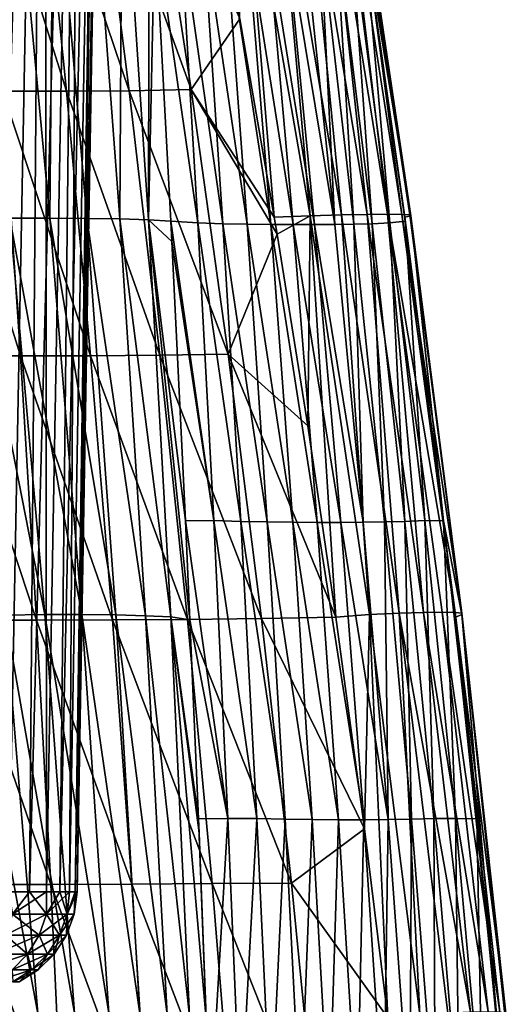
# Model space of a CAD drawing. Header units: metres. Extents: x -109 to 109, y -63 to 140.
# Tile 42 of 256: x -65 to -56, y -22 to -2. Entities that reach past the tile are written whole.
import ezdxf

# ---------------------------------------------------------------- set-up
doc = ezdxf.new("R2010")
doc.units = ezdxf.units.M
doc.layers.add('solid_502308_SW0001', color=7, linetype='CONTINUOUS')

msp = doc.modelspace()

# ---------------------------------------------------------------- linework, layer by layer
at = {"layer": 'solid_502308_SW0001'}
for points in [[(-65.981743, -19.434383, 6.445595), (-65.761688, 18.406652, 7.321256), (-64.790451, 18.406652, 5.639021)], [(-65.508453, -19.434383, 5.600472), (-65.981743, -19.434383, 6.445595), (-64.790451, 18.406652, 5.639021)], [(-65.508453, -19.434383, -5.600472), (-64.790451, 18.406652, -5.639021), (-65.761688, 18.406652, -7.321256)], [(-65.102928, -19.434383, 4.720821), (-65.508453, -19.434383, 5.600472), (-64.790451, 18.406652, 5.639021)], [(-65.508453, -19.434383, -5.600472), (-65.102928, -19.434383, -4.720821), (-64.790451, 18.406652, -5.639021)], [(-65.102928, -19.434383, 4.720821), (-64.790451, 18.406652, 5.639021), (-64.080788, 18.406652, 3.830821)], [(-64.76767, -19.434383, 3.812065), (-65.102928, -19.434383, 4.720821), (-64.080788, 18.406652, 3.830821)], [(-65.102928, -19.434383, -4.720821), (-64.76767, -19.434383, -3.812065), (-64.790451, 18.406652, -5.639021)], [(-64.76767, -19.434383, -3.812065), (-64.080788, 18.406652, -3.830821), (-64.790451, 18.406652, -5.639021)], [(-64.504745, -19.434383, 2.879806), (-64.76767, -19.434383, 3.812065), (-64.080788, 18.406652, 3.830821)], [(-64.76767, -19.434383, -3.812065), (-64.504745, -19.434383, -2.879806), (-64.080788, 18.406652, -3.830821)], [(-64.504745, -19.434383, 2.879806), (-64.080788, 18.406652, 3.830821), (-63.648544, 18.406652, 1.937045)], [(-64.315781, -19.434383, 1.929791), (-64.504745, -19.434383, 2.879806), (-63.648544, 18.406652, 1.937045)], [(-64.504745, -19.434383, -2.879806), (-64.315781, -19.434383, -1.929791), (-64.080788, 18.406652, -3.830821)], [(-64.201927, -19.434383, 0.967879), (-64.315781, -19.434383, 1.929791), (-63.648544, 18.406652, 1.937045)], [(-64.315781, -19.434383, -1.929791), (-63.648544, 18.406652, -1.937045), (-64.080788, 18.406652, -3.830821)], [(-64.315781, -19.434383, -1.929791), (-64.201927, -19.434383, -0.967879), (-63.648544, 18.406652, -1.937045)], [(-64.201927, -19.434383, 0.967879), (-63.648544, 18.406652, 1.937045), (-63.50338, 18.406652)], [(-64.163902, -19.434383), (-64.201927, -19.434383, 0.967879), (-63.50338, 18.406652)], [(-64.201927, -19.434383, -0.967879), (-64.163902, -19.434383), (-63.648544, 18.406652, -1.937045)], [(-63.648544, 18.406652, -1.937045), (-64.163902, -19.434383), (-63.50338, 18.406652)], [(-65.490433, -6.163123, 15.981359), (-64.698616, -6.163855, 15.405715), (-65.428879, 1.625841, 14.324841)], [(-64.698616, -6.163855, 15.405715), (-64.631714, 1.622893, 13.619421), (-65.428879, 1.625841, 14.324841)], [(-64.894241, 1.551333, -12.386924), (-63.797405, 1.556005, -11.503167), (-63.138672, -3.654924, -11.692404)], [(-64.698616, -6.163855, 15.405715), (-63.971012, -6.16995, 14.754661), (-64.631714, 1.622893, 13.619421)], [(-63.971012, -6.16995, 14.754661), (-63.90992, 1.616746, 12.843431), (-64.631714, 1.622893, 13.619421)], [(-63.971012, -6.16995, 14.754661), (-63.319679, -6.181473, 14.036534), (-63.90992, 1.616746, 12.843431)], [(-63.319679, -6.181473, 14.036534), (-63.276329, 1.607376, 12.006807), (-63.90992, 1.616746, 12.843431)], [(-63.797405, 1.556005, -11.503167), (-62.717201, 1.573772, -10.599846), (-61.918198, -3.633511, -10.694174)], [(-63.138672, -3.654924, -11.692404), (-63.797405, 1.556005, -11.503167), (-61.918198, -3.633511, -10.694174)], [(-63.319679, -6.181473, 14.036534), (-62.760757, -6.198502, 13.263322), (-63.276329, 1.607376, 12.006807)], [(-62.760757, -6.198502, 13.263322), (-62.747215, 1.571708, 11.128113), (-63.276329, 1.607376, 12.006807)], [(-62.760757, -6.198502, 13.263322), (-62.633621, -0.388448, 11.478641), (-62.747215, 1.571708, 11.128113)], [(-61.918198, -3.633511, -10.694174), (-62.717201, 1.573772, -10.599846), (-60.959682, -2.236273, -9.641719)], [(-60.284233, -6.143242, -9.640894), (-60.959682, -2.236273, -9.641719), (-60.931232, 1.701873, -8.762518)], [(-59.577431, -6.118772, -8.876103), (-60.931232, 1.701873, -8.762518), (-60.275425, 1.711465, -7.775171)], [(-59.577431, -6.118772, -8.876103), (-60.284233, -6.143242, -9.640894), (-60.931232, 1.701873, -8.762518)], [(-58.961819, -6.102249, -7.990107), (-60.275425, 1.711465, -7.775171), (-59.729244, 1.717377, -6.710147)], [(-58.961819, -6.102249, -7.990107), (-59.577431, -6.118772, -8.876103), (-60.275425, 1.711465, -7.775171)], [(-58.451359, -6.092086, -7.02088), (-59.729244, 1.717377, -6.710147), (-59.298504, 1.719503, -5.588007)], [(-58.451359, -6.092086, -7.02088), (-58.961819, -6.102249, -7.990107), (-59.729244, 1.717377, -6.710147)], [(-58.052799, -6.08843, -5.992866), (-59.298504, 1.719503, -5.588007), (-58.988277, 1.717742, -4.426933)], [(-58.052799, -6.08843, -5.992866), (-58.451359, -6.092086, -7.02088), (-59.298504, 1.719503, -5.588007)], [(-57.771667, -6.091431, -4.926914), (-58.988277, 1.717742, -4.426933), (-58.80497, 1.712008, -3.244551)], [(-57.771667, -6.091431, -4.926914), (-58.052799, -6.08843, -5.992866), (-58.988277, 1.717742, -4.426933)], [(-57.593266, -6.117961, -2.764813), (-58.755795, 1.702228, -2.060844), (-58.846355, 1.666154, -0.908261)], [(-57.593266, -6.117961, -2.764813), (-58.846355, 1.666154, -0.908261), (-58.534119, -0.387166, -1.13555)], [(-57.615574, -6.101229, -3.843026), (-58.80497, 1.712008, -3.244551), (-58.755795, 1.702228, -2.060844)], [(-57.615574, -6.101229, -3.843026), (-57.771667, -6.091431, -4.926914), (-58.80497, 1.712008, -3.244551)], [(-57.593266, -6.117961, -2.764813), (-57.615574, -6.101229, -3.843026), (-58.755795, 1.702228, -2.060844)], [(-66.01136, 1.550442, -13.245008), (-64.894241, 1.551333, -12.386924), (-64.374649, -3.660847, -12.672199)], [(-66.01136, 1.550442, -13.245008), (-64.374649, -3.660847, -12.672199), (-65.629639, -3.662124, -13.627681)], [(-64.374649, -3.660847, -12.672199), (-64.894241, 1.551333, -12.386924), (-63.138672, -3.654924, -11.692404)], [(-58.780907, -0.390619, 0.049309), (-58.009384, -6.255313, -0.413891), (-58.534119, -0.387166, -1.13555)], [(-57.71542, -6.145855, -1.731565), (-57.593266, -6.117961, -2.764813), (-58.534119, -0.387166, -1.13555)], [(-57.704826, -6.224454, -1.739269), (-57.71542, -6.145855, -1.731565), (-58.534119, -0.387166, -1.13555)], [(-58.009384, -6.255313, -0.413891), (-57.704826, -6.224454, -1.739269), (-58.534119, -0.387166, -1.13555)], [(-62.760757, -6.198502, 13.263322), (-62.317364, -6.224748, 12.454491), (-62.633621, -0.388448, 11.478641)], [(-61.784241, -6.255535, 11.202655), (-62.633621, -0.388448, 11.478641), (-62.317364, -6.224748, 12.454491)], [(-62.136272, -0.391246, 10.374187), (-62.633621, -0.388448, 11.478641), (-61.784241, -6.255535, 11.202655)], [(-62.136272, -0.391246, 10.374187), (-61.784241, -6.255535, 11.202655), (-61.292076, -6.275362, 9.937222)], [(-61.686459, -0.409422, 9.253906), (-62.136272, -0.391246, 10.374187), (-61.292076, -6.275362, 9.937222)], [(-61.686459, -0.409422, 9.253906), (-61.292076, -6.275362, 9.937222), (-60.814358, -6.283897, 8.666722)], [(-61.25182, -0.416552, 8.127833), (-61.686459, -0.409422, 9.253906), (-60.814358, -6.283897, 8.666722)], [(-61.25182, -0.416552, 8.127833), (-60.814358, -6.283897, 8.666722), (-60.352654, -6.289365, 7.38973)], [(-60.834026, -0.420505, 6.995048), (-61.25182, -0.416552, 8.127833), (-60.352654, -6.289365, 7.38973)], [(-60.834026, -0.420505, 6.995048), (-60.352654, -6.289365, 7.38973), (-59.910404, -6.292791, 6.104514)], [(-60.436951, -0.422868, 5.853769), (-60.834026, -0.420505, 6.995048), (-59.910404, -6.292791, 6.104514)], [(-60.063347, -0.422779, 4.704113), (-60.436951, -0.422868, 5.853769), (-59.490173, -6.292744, 4.811323)], [(-60.436951, -0.422868, 5.853769), (-59.910404, -6.292791, 6.104514), (-59.490173, -6.292744, 4.811323)], [(-59.713676, -0.420243, 3.547497), (-60.063347, -0.422779, 4.704113), (-59.092457, -6.28923, 3.511671)], [(-60.063347, -0.422779, 4.704113), (-59.490173, -6.292744, 4.811323), (-59.092457, -6.28923, 3.511671)], [(-59.38578, -0.416134, 2.385639), (-59.713676, -0.420243, 3.547497), (-59.092457, -6.28923, 3.511671)], [(-59.0755, -0.408878, 1.219436), (-59.38578, -0.416134, 2.385639), (-58.71534, -6.283693, 2.20725)], [(-59.38578, -0.416134, 2.385639), (-59.092457, -6.28923, 3.511671), (-58.71534, -6.283693, 2.20725)], [(-58.780907, -0.390619, 0.049309), (-59.0755, -0.408878, 1.219436), (-58.355022, -6.275124, 0.898733)], [(-59.0755, -0.408878, 1.219436), (-58.71534, -6.283693, 2.20725), (-58.355022, -6.275124, 0.898733)], [(-58.780907, -0.390619, 0.049309), (-58.355022, -6.275124, 0.898733), (-58.009384, -6.255313, -0.413891)], [(-61.918198, -3.633511, -10.694174), (-60.959682, -2.236273, -9.641719), (-60.284233, -6.143242, -9.640894)], [(-65.281067, -8.875589, -13.977018), (-66.68306, -8.875572, -14.995491), (-66.906761, -3.662112, -14.555421)], [(-65.629639, -3.662124, -13.627681), (-65.281067, -8.875589, -13.977018), (-66.906761, -3.662112, -14.555421)], [(-65.629639, -3.662124, -13.627681), (-64.374649, -3.660847, -12.672199), (-63.900002, -8.873566, -12.932499)], [(-65.629639, -3.662124, -13.627681), (-63.900002, -8.873566, -12.932499), (-65.281067, -8.875589, -13.977018)], [(-64.374649, -3.660847, -12.672199), (-63.138672, -3.654924, -11.692404), (-62.537285, -8.866199, -11.864403)], [(-63.900002, -8.873566, -12.932499), (-64.374649, -3.660847, -12.672199), (-62.537285, -8.866199, -11.864403)], [(-63.138672, -3.654924, -11.692404), (-61.918198, -3.633511, -10.694174), (-61.190136, -8.844623, -10.777638)], [(-62.537285, -8.866199, -11.864403), (-63.138672, -3.654924, -11.692404), (-61.190136, -8.844623, -10.777638)], [(-61.918198, -3.633511, -10.694174), (-60.284233, -6.143242, -9.640894), (-60.227676, -6.483575, -9.640851)], [(-61.190136, -8.844623, -10.777638), (-61.918198, -3.633511, -10.694174), (-60.227676, -6.483575, -9.640851)], [(-64.798447, -13.974303, 16.868988), (-65.490433, -6.163123, 15.981359), (-66.334709, -6.167663, 16.472923)], [(-65.577309, -13.982121, 17.316469), (-64.798447, -13.974303, 16.868988), (-66.334709, -6.167663, 16.472923)], [(-64.069893, -13.97393, 16.339279), (-64.698616, -6.163855, 15.405715), (-65.490433, -6.163123, 15.981359)], [(-64.798447, -13.974303, 16.868988), (-64.069893, -13.97393, 16.339279), (-65.490433, -6.163123, 15.981359)], [(-63.404236, -13.981125, 15.736583), (-63.971012, -6.16995, 14.754661), (-64.698616, -6.163855, 15.405715)], [(-64.069893, -13.97393, 16.339279), (-63.404236, -13.981125, 15.736583), (-64.698616, -6.163855, 15.405715)], [(-62.814686, -13.995988, 15.069431), (-63.319679, -6.181473, 14.036534), (-63.971012, -6.16995, 14.754661)], [(-63.404236, -13.981125, 15.736583), (-62.814686, -13.995988, 15.069431), (-63.971012, -6.16995, 14.754661)], [(-62.319057, -14.018651, 14.350653), (-62.760757, -6.198502, 13.263322), (-63.319679, -6.181473, 14.036534)], [(-62.814686, -13.995988, 15.069431), (-62.319057, -14.018651, 14.350653), (-63.319679, -6.181473, 14.036534)], [(-62.296856, -6.624979, 12.517653), (-62.317364, -6.224748, 12.454491), (-62.760757, -6.198502, 13.263322)], [(-62.029888, -12.1245, 13.33631), (-62.296856, -6.624979, 12.517653), (-62.760757, -6.198502, 13.263322)], [(-61.941811, -14.073985, 13.604383), (-62.029888, -12.1245, 13.33631), (-62.760757, -6.198502, 13.263322)], [(-62.319057, -14.018651, 14.350653), (-61.941811, -14.073985, 13.604383), (-62.760757, -6.198502, 13.263322)], [(-60.227676, -6.483575, -9.640851), (-60.284233, -6.143242, -9.640894), (-59.577431, -6.118772, -8.876103)], [(-59.625019, -10.258384, -9.640881), (-60.227676, -6.483575, -9.640851), (-59.577431, -6.118772, -8.876103)], [(-59.069206, -14.022278, -9.642122), (-59.625019, -10.258384, -9.640881), (-59.577431, -6.118772, -8.876103)], [(-58.405193, -13.97039, -8.970014), (-59.577431, -6.118772, -8.876103), (-58.961819, -6.102249, -7.990107)], [(-58.405193, -13.97039, -8.970014), (-59.069206, -14.022278, -9.642122), (-59.577431, -6.118772, -8.876103)], [(-57.824829, -13.94687, -8.171092), (-58.961819, -6.102249, -7.990107), (-58.451359, -6.092086, -7.02088)], [(-57.824829, -13.94687, -8.171092), (-58.405193, -13.97039, -8.970014), (-58.961819, -6.102249, -7.990107)], [(-57.346306, -13.932416, -7.286549), (-58.451359, -6.092086, -7.02088), (-58.052799, -6.08843, -5.992866)], [(-57.346306, -13.932416, -7.286549), (-57.824829, -13.94687, -8.171092), (-58.451359, -6.092086, -7.02088)], [(-56.72139, -13.931468, -5.361897), (-58.052799, -6.08843, -5.992866), (-57.771667, -6.091431, -4.926914)], [(-56.976627, -13.927216, -6.34271), (-57.346306, -13.932416, -7.286549), (-58.052799, -6.08843, -5.992866)], [(-56.72139, -13.931468, -5.361897), (-56.976627, -13.927216, -6.34271), (-58.052799, -6.08843, -5.992866)], [(-56.589027, -13.945372, -4.365286), (-57.771667, -6.091431, -4.926914), (-57.615574, -6.101229, -3.843026)], [(-56.589027, -13.945372, -4.365286), (-56.72139, -13.931468, -5.361897), (-57.771667, -6.091431, -4.926914)], [(-56.954193, -12.124401, -2.283715), (-57.593266, -6.117961, -2.764813), (-57.71542, -6.145855, -1.731565)], [(-56.954193, -12.124401, -2.283715), (-57.71542, -6.145855, -1.731565), (-57.704826, -6.224454, -1.739269)], [(-56.589184, -13.96912, -3.378106), (-57.615574, -6.101229, -3.843026), (-57.593266, -6.117961, -2.764813)], [(-56.589184, -13.96912, -3.378106), (-56.589027, -13.945372, -4.365286), (-57.615574, -6.101229, -3.843026)], [(-56.954193, -12.124401, -2.283715), (-56.589184, -13.96912, -3.378106), (-57.593266, -6.117961, -2.764813)], [(-61.471226, -12.122513, 11.944092), (-62.317364, -6.224748, 12.454491), (-62.296856, -6.624979, 12.517653)], [(-61.784241, -6.255535, 11.202655), (-62.317364, -6.224748, 12.454491), (-61.471226, -12.122513, 11.944092)], [(-61.784241, -6.255535, 11.202655), (-61.471226, -12.122513, 11.944092), (-60.938747, -12.137315, 10.54953)], [(-61.292076, -6.275362, 9.937222), (-61.784241, -6.255535, 11.202655), (-60.938747, -12.137315, 10.54953)], [(-61.292076, -6.275362, 9.937222), (-60.938747, -12.137315, 10.54953), (-60.421085, -12.146391, 9.150194)], [(-60.814358, -6.283897, 8.666722), (-61.292076, -6.275362, 9.937222), (-60.421085, -12.146391, 9.150194)], [(-60.814358, -6.283897, 8.666722), (-60.421085, -12.146391, 9.150194), (-59.919617, -12.153981, 7.744094)], [(-60.352654, -6.289365, 7.38973), (-60.814358, -6.283897, 8.666722), (-59.919617, -12.153981, 7.744094)], [(-60.352654, -6.289365, 7.38973), (-59.919617, -12.153981, 7.744094), (-59.43684, -12.158903, 6.329818)], [(-59.910404, -6.292791, 6.104514), (-60.352654, -6.289365, 7.38973), (-59.43684, -12.158903, 6.329818)], [(-59.490173, -6.292744, 4.811323), (-59.910404, -6.292791, 6.104514), (-58.9748, -12.158898, 4.907922)], [(-59.910404, -6.292791, 6.104514), (-59.43684, -12.158903, 6.329818), (-58.9748, -12.158898, 4.907922)], [(-59.092457, -6.28923, 3.511671), (-59.490173, -6.292744, 4.811323), (-58.534039, -12.153973, 3.480044)], [(-59.490173, -6.292744, 4.811323), (-58.9748, -12.158898, 4.907922), (-58.534039, -12.153973, 3.480044)], [(-58.71534, -6.283693, 2.20725), (-59.092457, -6.28923, 3.511671), (-58.534039, -12.153973, 3.480044)], [(-58.355022, -6.275124, 0.898733), (-58.71534, -6.283693, 2.20725), (-58.113224, -12.1464, 2.047748)], [(-58.71534, -6.283693, 2.20725), (-58.534039, -12.153973, 3.480044), (-58.113224, -12.1464, 2.047748)], [(-58.009384, -6.255313, -0.413891), (-58.355022, -6.275124, 0.898733), (-57.709499, -12.137382, 0.611364)], [(-58.355022, -6.275124, 0.898733), (-58.113224, -12.1464, 2.047748), (-57.709499, -12.137382, 0.611364)], [(-58.009384, -6.255313, -0.413891), (-57.32058, -12.122695, -0.829603), (-57.704826, -6.224454, -1.739269)], [(-58.009384, -6.255313, -0.413891), (-57.709499, -12.137382, 0.611364), (-57.32058, -12.122695, -0.829603)], [(-57.32058, -12.122695, -0.829603), (-56.954193, -12.124401, -2.283715), (-57.704826, -6.224454, -1.739269)], [(-61.190136, -8.844623, -10.777638), (-60.227676, -6.483575, -9.640851), (-59.625019, -10.258384, -9.640881)], [(-61.471226, -12.122513, 11.944092), (-62.296856, -6.624979, 12.517653), (-62.029888, -12.1245, 13.33631)], [(-64.965317, -14.081894, -14.293506), (-66.480415, -14.08187, -15.39416), (-66.68306, -8.875572, -14.995491)], [(-65.281067, -8.875589, -13.977018), (-64.965317, -14.081894, -14.293506), (-66.68306, -8.875572, -14.995491)], [(-65.281067, -8.875589, -13.977018), (-63.900002, -8.873566, -12.932499), (-63.470097, -14.078577, -13.168243)], [(-65.281067, -8.875589, -13.977018), (-63.470097, -14.078577, -13.168243), (-64.965317, -14.081894, -14.293506)], [(-63.900002, -8.873566, -12.932499), (-62.537285, -8.866199, -11.864403), (-61.993141, -14.0694, -12.019494)], [(-63.470097, -14.078577, -13.168243), (-63.900002, -8.873566, -12.932499), (-61.993141, -14.0694, -12.019494)], [(-62.537285, -8.866199, -11.864403), (-61.190136, -8.844623, -10.777638), (-60.532616, -14.052608, -10.8508)], [(-61.993141, -14.0694, -12.019494), (-62.537285, -8.866199, -11.864403), (-60.532616, -14.052608, -10.8508)], [(-61.190136, -8.844623, -10.777638), (-59.625019, -10.258384, -9.640881), (-59.069206, -14.022278, -9.642122)], [(-60.532616, -14.052608, -10.8508), (-61.190136, -8.844623, -10.777638), (-59.069206, -14.022278, -9.642122)], [(-61.471226, -12.122513, 11.944092), (-62.029888, -12.1245, 13.33631), (-61.195187, -17.98945, 12.597367)], [(-61.195187, -17.98945, 12.597367), (-62.029888, -12.1245, 13.33631), (-61.941811, -14.073985, 13.604383)], [(-61.471226, -12.122513, 11.944092), (-61.195187, -17.98945, 12.597367), (-60.625454, -17.99198, 11.089637)], [(-60.938747, -12.137315, 10.54953), (-61.471226, -12.122513, 11.944092), (-60.625454, -17.99198, 11.089637)], [(-60.938747, -12.137315, 10.54953), (-60.625454, -17.99198, 11.089637), (-60.071423, -18.000717, 9.577291)], [(-60.421085, -12.146391, 9.150194), (-60.938747, -12.137315, 10.54953), (-60.071423, -18.000717, 9.577291)], [(-60.421085, -12.146391, 9.150194), (-60.071423, -18.000717, 9.577291), (-59.534496, -18.01112, 8.05758)], [(-59.919617, -12.153981, 7.744094), (-60.421085, -12.146391, 9.150194), (-59.534496, -18.01112, 8.05758)], [(-59.919617, -12.153981, 7.744094), (-59.534496, -18.01112, 8.05758), (-59.015953, -18.018007, 6.529554)], [(-59.43684, -12.158903, 6.329818), (-59.919617, -12.153981, 7.744094), (-59.015953, -18.018007, 6.529554)], [(-58.9748, -12.158898, 4.907922), (-59.43684, -12.158903, 6.329818), (-58.517063, -18.018026, 4.994218)], [(-59.43684, -12.158903, 6.329818), (-59.015953, -18.018007, 6.529554), (-58.517063, -18.018026, 4.994218)], [(-58.534039, -12.153973, 3.480044), (-58.9748, -12.158898, 4.907922), (-58.038418, -18.011187, 3.453345)], [(-58.9748, -12.158898, 4.907922), (-58.517063, -18.018026, 4.994218), (-58.038418, -18.011187, 3.453345)], [(-58.113224, -12.1464, 2.047748), (-58.534039, -12.153973, 3.480044), (-58.038418, -18.011187, 3.453345)], [(-57.709499, -12.137382, 0.611364), (-58.113224, -12.1464, 2.047748), (-57.579536, -18.000854, 1.908286)], [(-58.113224, -12.1464, 2.047748), (-58.038418, -18.011187, 3.453345), (-57.579536, -18.000854, 1.908286)], [(-57.32058, -12.122695, -0.829603), (-57.709499, -12.137382, 0.611364), (-57.138805, -17.992229, 0.358931)], [(-57.709499, -12.137382, 0.611364), (-57.579536, -18.000854, 1.908286), (-57.138805, -17.992229, 0.358931)], [(-57.32058, -12.122695, -0.829603), (-56.713501, -17.989874, -1.19568), (-56.954193, -12.124401, -2.283715)], [(-57.32058, -12.122695, -0.829603), (-57.138805, -17.992229, 0.358931), (-56.713501, -17.989874, -1.19568)], [(-56.954193, -12.124401, -2.283715), (-56.73082, -14.027256, -2.444916), (-56.589184, -13.96912, -3.378106)], [(-56.29443, -17.994362, -2.758073), (-56.73082, -14.027256, -2.444916), (-56.954193, -12.124401, -2.283715)], [(-56.713501, -17.989874, -1.19568), (-56.29443, -17.994362, -2.758073), (-56.954193, -12.124401, -2.283715)], [(-57.824829, -13.94687, -8.171092), (-57.418171, -21.852478, -9.04696), (-58.405193, -13.97039, -8.970014)], [(-57.346306, -13.932416, -7.286549), (-56.416943, -21.804688, -7.50747), (-57.824829, -13.94687, -8.171092)], [(-57.824829, -13.94687, -8.171092), (-56.416943, -21.804688, -7.50747), (-56.86768, -21.822882, -8.319572)], [(-57.824829, -13.94687, -8.171092), (-56.86768, -21.822882, -8.319572), (-57.418171, -21.852478, -9.04696)], [(-56.976627, -13.927216, -6.34271), (-56.072514, -21.798132, -6.636797), (-57.346306, -13.932416, -7.286549)], [(-57.346306, -13.932416, -7.286549), (-56.072514, -21.798132, -6.636797), (-56.416943, -21.804688, -7.50747)], [(-56.976627, -13.927216, -6.34271), (-55.839664, -21.803463, -5.73007), (-56.072514, -21.798132, -6.636797)], [(-56.72139, -13.931468, -5.361897), (-55.839664, -21.803463, -5.73007), (-56.976627, -13.927216, -6.34271)], [(-56.72139, -13.931468, -5.361897), (-55.727211, -21.820934, -4.80838), (-55.839664, -21.803463, -5.73007)], [(-56.589027, -13.945372, -4.365286), (-55.727211, -21.820934, -4.80838), (-56.72139, -13.931468, -5.361897)], [(-56.589184, -13.96912, -3.378106), (-55.745071, -21.85079, -3.896492), (-56.589027, -13.945372, -4.365286)], [(-56.589027, -13.945372, -4.365286), (-55.745071, -21.85079, -3.896492), (-55.727211, -21.820934, -4.80838)], [(-64.683006, -19.28866, -14.576306), (-66.299438, -19.288628, -15.750591), (-66.480415, -14.08187, -15.39416)], [(-64.965317, -14.081894, -14.293506), (-64.683006, -19.28866, -14.576306), (-66.480415, -14.08187, -15.39416)], [(-66.39444, -13.997241, 17.671719), (-64.937973, -21.831959, 18.023813), (-65.577309, -13.982121, 17.316469)], [(-66.39444, -13.997241, 17.671719), (-65.696861, -21.850935, 18.342606), (-64.937973, -21.831959, 18.023813)], [(-65.577309, -13.982121, 17.316469), (-64.215843, -21.822145, 17.614407), (-64.798447, -13.974303, 16.868988)], [(-65.577309, -13.982121, 17.316469), (-64.937973, -21.831959, 18.023813), (-64.215843, -21.822145, 17.614407)], [(-64.965317, -14.081894, -14.293506), (-63.470097, -14.078577, -13.168243), (-63.085411, -19.28372, -13.378761)], [(-64.965317, -14.081894, -14.293506), (-63.085411, -19.28372, -13.378761), (-64.683006, -19.28866, -14.576306)], [(-64.798447, -13.974303, 16.868988), (-63.542313, -21.821667, 17.124821), (-64.069893, -13.97393, 16.339279)], [(-64.798447, -13.974303, 16.868988), (-64.215843, -21.822145, 17.614407), (-63.542313, -21.821667, 17.124821)], [(-64.069893, -13.97393, 16.339279), (-63.542313, -21.821667, 17.124821), (-62.930084, -21.830677, 16.564344)], [(-64.069893, -13.97393, 16.339279), (-62.930084, -21.830677, 16.564344), (-63.404236, -13.981125, 15.736583)], [(-63.470097, -14.078577, -13.168243), (-61.993141, -14.0694, -12.019494), (-61.506287, -19.272427, -12.157496)], [(-63.085411, -19.28372, -13.378761), (-63.470097, -14.078577, -13.168243), (-61.506287, -19.272427, -12.157496)], [(-63.404236, -13.981125, 15.736583), (-62.930084, -21.830677, 16.564344), (-62.392784, -21.849314, 15.941181)], [(-63.404236, -13.981125, 15.736583), (-62.392784, -21.849314, 15.941181), (-62.814686, -13.995988, 15.069431)], [(-62.814686, -13.995988, 15.069431), (-62.392784, -21.849314, 15.941181), (-61.948219, -21.877754, 15.267713)], [(-62.814686, -13.995988, 15.069431), (-61.948219, -21.877754, 15.267713), (-62.319057, -14.018651, 14.350653)], [(-62.319057, -14.018651, 14.350653), (-61.948219, -21.877754, 15.267713), (-61.62009, -21.938625, 14.566742)], [(-61.763577, -18.269712, 14.141681), (-62.319057, -14.018651, 14.350653), (-61.62009, -21.938625, 14.566742)], [(-61.77483, -17.993767, 14.108017), (-61.941811, -14.073985, 13.604383), (-62.319057, -14.018651, 14.350653)], [(-61.763577, -18.269712, 14.141681), (-61.77483, -17.993767, 14.108017), (-62.319057, -14.018651, 14.350653)], [(-61.993141, -14.0694, -12.019494), (-60.532616, -14.052608, -10.8508), (-59.944721, -19.262922, -10.914588)], [(-61.506287, -19.272427, -12.157496), (-61.993141, -14.0694, -12.019494), (-59.944721, -19.262922, -10.914588)], [(-61.195187, -17.98945, 12.597367), (-61.941811, -14.073985, 13.604383), (-61.77483, -17.993767, 14.108017)], [(-60.532616, -14.052608, -10.8508), (-59.069206, -14.022278, -9.642122), (-58.505886, -18.194754, -9.645403)], [(-59.944721, -19.262922, -10.914588), (-60.532616, -14.052608, -10.8508), (-58.505886, -18.194754, -9.645403)], [(-58.505886, -18.194754, -9.645403), (-59.069206, -14.022278, -9.642122), (-58.405193, -13.97039, -8.970014)], [(-58.505886, -18.194754, -9.645403), (-58.405193, -13.97039, -8.970014), (-58.050472, -21.916506, -9.650425)], [(-58.405193, -13.97039, -8.970014), (-57.418171, -21.852478, -9.04696), (-58.050472, -21.916506, -9.650425)], [(-56.73082, -14.027256, -2.444916), (-55.901958, -21.915335, -3.036762), (-56.589184, -13.96912, -3.378106)], [(-56.29443, -17.994362, -2.758073), (-55.901958, -21.915335, -3.036762), (-56.73082, -14.027256, -2.444916)], [(-56.589184, -13.96912, -3.378106), (-55.901958, -21.915335, -3.036762), (-55.745071, -21.85079, -3.896492)], [(-61.195187, -17.98945, 12.597367), (-61.77483, -17.993767, 14.108017), (-61.547066, -23.927004, 14.779575)], [(-61.77483, -17.993767, 14.108017), (-61.62009, -21.938625, 14.566742), (-61.547066, -23.927004, 14.779575)], [(-61.763577, -18.269712, 14.141681), (-61.62009, -21.938625, 14.566742), (-61.77483, -17.993767, 14.108017)], [(-61.195187, -17.98945, 12.597367), (-61.547066, -23.927004, 14.779575), (-60.95052, -23.900467, 13.162634)], [(-60.625454, -17.99198, 11.089637), (-61.195187, -17.98945, 12.597367), (-60.95052, -23.900467, 13.162634)], [(-60.625454, -17.99198, 11.089637), (-60.95052, -23.900467, 13.162634), (-60.351475, -23.903488, 11.556498)], [(-60.071423, -18.000717, 9.577291), (-60.625454, -17.99198, 11.089637), (-60.351475, -23.903488, 11.556498)], [(-60.071423, -18.000717, 9.577291), (-60.351475, -23.903488, 11.556498), (-59.768475, -23.913448, 9.94596)], [(-59.534496, -18.01112, 8.05758), (-60.071423, -18.000717, 9.577291), (-59.768475, -23.913448, 9.94596)], [(-59.534496, -18.01112, 8.05758), (-59.768475, -23.913448, 9.94596), (-59.202583, -23.92543, 8.327684)], [(-59.015953, -18.018007, 6.529554), (-59.534496, -18.01112, 8.05758), (-59.202583, -23.92543, 8.327684)], [(-59.015953, -18.018007, 6.529554), (-59.202583, -23.92543, 8.327684), (-58.654015, -23.933414, 6.701293)], [(-58.517063, -18.018026, 4.994218), (-59.015953, -18.018007, 6.529554), (-58.654015, -23.933414, 6.701293)], [(-58.517063, -18.018026, 4.994218), (-58.654015, -23.933414, 6.701293), (-58.123352, -23.933424, 5.068149)], [(-58.038418, -18.011187, 3.453345), (-58.517063, -18.018026, 4.994218), (-58.123352, -23.933424, 5.068149)], [(-58.038418, -18.011187, 3.453345), (-58.123352, -23.933424, 5.068149), (-57.611202, -23.925467, 3.430058)], [(-57.579536, -18.000854, 1.908286), (-58.038418, -18.011187, 3.453345), (-57.611202, -23.925467, 3.430058)], [(-57.579536, -18.000854, 1.908286), (-57.611202, -23.925467, 3.430058), (-57.117844, -23.913538, 1.788216)], [(-57.138805, -17.992229, 0.358931), (-57.579536, -18.000854, 1.908286), (-57.117844, -23.913538, 1.788216)], [(-56.713501, -17.989874, -1.19568), (-57.138805, -17.992229, 0.358931), (-56.642845, -23.903681, 0.142311)], [(-57.138805, -17.992229, 0.358931), (-57.117844, -23.913538, 1.788216), (-56.642845, -23.903681, 0.142311)], [(-56.713501, -17.989874, -1.19568), (-56.183422, -23.900831, -1.509291), (-56.29443, -17.994362, -2.758073)], [(-56.713501, -17.989874, -1.19568), (-56.642845, -23.903681, 0.142311), (-56.183422, -23.900831, -1.509291)], [(-56.266148, -18.264513, -2.778262), (-56.29443, -17.994362, -2.758073), (-55.715542, -23.927328, -3.167729)], [(-56.183422, -23.900831, -1.509291), (-55.715542, -23.927328, -3.167729), (-56.29443, -17.994362, -2.758073)], [(-56.266148, -18.264513, -2.778262), (-55.901958, -21.915335, -3.036762), (-56.29443, -17.994362, -2.758073)], [(-59.944721, -19.262922, -10.914588), (-58.505886, -18.194754, -9.645403), (-58.050472, -21.916506, -9.650425)], [(-56.266148, -18.264513, -2.778262), (-55.715542, -23.927328, -3.167729), (-55.901958, -21.915335, -3.036762)], [(-64.437805, -24.554499, -14.820246), (-66.143906, -24.554462, -16.05969), (-66.299438, -19.288628, -15.750591)], [(-64.683006, -19.28866, -14.576306), (-64.437805, -24.554499, -14.820246), (-66.299438, -19.288628, -15.750591)], [(-64.683006, -19.28866, -14.576306), (-63.085411, -19.28372, -13.378761), (-62.748657, -24.549223, -13.559797)], [(-64.683006, -19.28866, -14.576306), (-62.748657, -24.549223, -13.559797), (-64.437805, -24.554499, -14.820246)], [(-63.085411, -19.28372, -13.378761), (-61.506287, -19.272427, -12.157496), (-61.077168, -24.536589, -12.27671)], [(-62.748657, -24.549223, -13.559797), (-63.085411, -19.28372, -13.378761), (-61.077168, -24.536589, -12.27671)], [(-61.506287, -19.272427, -12.157496), (-59.944721, -19.262922, -10.914588), (-59.42342, -24.521927, -10.971699)], [(-61.077168, -24.536589, -12.27671), (-61.506287, -19.272427, -12.157496), (-59.42342, -24.521927, -10.971699)], [(-59.42342, -24.521927, -10.971699), (-59.944721, -19.262922, -10.914588), (-58.050472, -21.916506, -9.650425)], [(-65.436653, -19.873638, 5.327826), (-65.508453, -19.434383, 5.600472), (-65.102928, -19.434383, 4.720821)], [(-65.436653, -19.873638, -5.327826), (-65.102928, -19.434383, -4.720821), (-65.508453, -19.434383, -5.600472)], [(-65.436653, -19.873638, 5.327826), (-65.102928, -19.434383, 4.720821), (-64.76767, -19.434383, 3.812065)], [(-65.436653, -19.873638, 5.327826), (-64.76767, -19.434383, 3.812065), (-64.766151, -19.873638, 3.619412)], [(-64.766151, -19.873638, -3.619412), (-65.102928, -19.434383, -4.720821), (-65.436653, -19.873638, -5.327826)], [(-64.766151, -19.873638, -3.619412), (-64.76767, -19.434383, -3.812065), (-65.102928, -19.434383, -4.720821)], [(-64.766151, -19.873638, 3.619412), (-64.76767, -19.434383, 3.812065), (-64.504745, -19.434383, 2.879806)], [(-64.766151, -19.873638, -3.619412), (-64.504745, -19.434383, -2.879806), (-64.76767, -19.434383, -3.812065)], [(-64.766151, -19.873638, 3.619412), (-64.504745, -19.434383, 2.879806), (-64.315781, -19.434383, 1.929791)], [(-64.766151, -19.873638, 3.619412), (-64.315781, -19.434383, 1.929791), (-64.357765, -19.873638, 1.830148)], [(-64.357765, -19.873638, -1.830147), (-64.504745, -19.434383, -2.879806), (-64.766151, -19.873638, -3.619412)], [(-64.357765, -19.873638, -1.830147), (-64.315781, -19.434383, -1.929791), (-64.504745, -19.434383, -2.879806)], [(-64.357765, -19.873638, 1.830148), (-64.315781, -19.434383, 1.929791), (-64.201927, -19.434383, 0.967879)], [(-64.357765, -19.873638, 1.830148), (-64.201927, -19.434383, 0.967879), (-64.163902, -19.434383)], [(-64.357765, -19.873638, 1.830148), (-64.163902, -19.434383), (-64.220612, -19.873638)], [(-64.357765, -19.873638, -1.830147), (-64.201927, -19.434383, -0.967879), (-64.315781, -19.434383, -1.929791)], [(-64.220612, -19.873638), (-64.201927, -19.434383, -0.967879), (-64.357765, -19.873638, -1.830147)], [(-64.220612, -19.873638), (-64.163902, -19.434383), (-64.201927, -19.434383, -0.967879)], [(-65.436653, -19.873638, -5.327826), (-65.573784, -20.290039, -5.261789), (-64.911591, -20.290039, -3.574551)], [(-64.766151, -19.873638, 3.619412), (-64.911591, -20.290039, 3.574551), (-65.573784, -20.290039, 5.26179)], [(-65.436653, -19.873638, 5.327826), (-64.766151, -19.873638, 3.619412), (-65.573784, -20.290039, 5.26179)], [(-64.766151, -19.873638, -3.619412), (-65.436653, -19.873638, -5.327826), (-64.911591, -20.290039, -3.574551)], [(-64.766151, -19.873638, -3.619412), (-64.911591, -20.290039, -3.574551), (-64.508263, -20.290039, -1.807464)], [(-64.357765, -19.873638, 1.830148), (-64.508263, -20.290039, 1.807464), (-64.911591, -20.290039, 3.574551)], [(-64.766151, -19.873638, 3.619412), (-64.357765, -19.873638, 1.830148), (-64.911591, -20.290039, 3.574551)], [(-64.357765, -19.873638, -1.830147), (-64.766151, -19.873638, -3.619412), (-64.508263, -20.290039, -1.807464)], [(-64.357765, -19.873638, -1.830147), (-64.508263, -20.290039, -1.807464), (-64.37281, -20.290039)], [(-64.508263, -20.290039, 1.807464), (-64.220612, -19.873638), (-64.37281, -20.290039)], [(-64.357765, -19.873638, 1.830148), (-64.220612, -19.873638), (-64.508263, -20.290039, 1.807464)], [(-64.220612, -19.873638), (-64.357765, -19.873638, -1.830147), (-64.37281, -20.290039)], [(-65.573784, -20.290039, -5.261789), (-65.790192, -20.662678, -5.157573), (-65.141113, -20.662678, -3.503753)], [(-64.911591, -20.290039, 3.574551), (-65.141113, -20.662678, 3.503753), (-65.790192, -20.662678, 5.157573)], [(-65.573784, -20.290039, 5.26179), (-64.911591, -20.290039, 3.574551), (-65.790192, -20.662678, 5.157573)], [(-64.911591, -20.290039, -3.574551), (-65.573784, -20.290039, -5.261789), (-65.141113, -20.662678, -3.503753)], [(-64.911591, -20.290039, -3.574551), (-65.141113, -20.662678, -3.503753), (-64.745773, -20.662678, -1.771665)], [(-64.508263, -20.290039, 1.807464), (-64.745773, -20.662678, 1.771665), (-65.141113, -20.662678, 3.503753)], [(-64.911591, -20.290039, 3.574551), (-64.508263, -20.290039, 1.807464), (-65.141113, -20.662678, 3.503753)], [(-64.508263, -20.290039, -1.807464), (-64.911591, -20.290039, -3.574551), (-64.745773, -20.662678, -1.771665)], [(-64.508263, -20.290039, -1.807464), (-64.745773, -20.662678, -1.771665), (-64.613007, -20.662678)], [(-64.745773, -20.662678, 1.771665), (-64.37281, -20.290039), (-64.613007, -20.662678)], [(-64.508263, -20.290039, 1.807464), (-64.37281, -20.290039), (-64.745773, -20.662678, 1.771665)], [(-64.37281, -20.290039), (-64.508263, -20.290039, -1.807464), (-64.613007, -20.662678)], [(-65.141113, -20.662678, 3.503753), (-65.443443, -20.973246, 3.410496), (-66.075241, -20.973246, 5.020298)], [(-65.790192, -20.662678, 5.157573), (-65.141113, -20.662678, 3.503753), (-66.075241, -20.973246, 5.020298)], [(-65.141113, -20.662678, -3.503753), (-65.790192, -20.662678, -5.157573), (-65.443443, -20.973246, -3.410496)], [(-65.141113, -20.662678, -3.503753), (-65.443443, -20.973246, -3.410496), (-65.058624, -20.973246, -1.724509)], [(-64.745773, -20.662678, 1.771665), (-65.058624, -20.973246, 1.724509), (-65.443443, -20.973246, 3.410496)], [(-65.141113, -20.662678, 3.503753), (-64.745773, -20.662678, 1.771665), (-65.443443, -20.973246, 3.410496)], [(-64.745773, -20.662678, -1.771665), (-65.141113, -20.662678, -3.503753), (-65.058624, -20.973246, -1.724509)], [(-64.745773, -20.662678, -1.771665), (-65.058624, -20.973246, -1.724509), (-64.92939, -20.973246)], [(-65.058624, -20.973246, 1.724509), (-64.613007, -20.662678), (-64.92939, -20.973246)], [(-64.745773, -20.662678, 1.771665), (-64.613007, -20.662678), (-65.058624, -20.973246, 1.724509)], [(-64.613007, -20.662678), (-64.745773, -20.662678, -1.771665), (-64.92939, -20.973246)], [(-65.058624, -20.973246, 1.724509), (-65.43145, -21.206482, 1.668316), (-65.803726, -21.206482, 3.299364)], [(-65.443443, -20.973246, 3.410496), (-65.058624, -20.973246, 1.724509), (-65.803726, -21.206482, 3.299364)], [(-65.058624, -20.973246, -1.724509), (-65.443443, -20.973246, -3.410496), (-65.43145, -21.206482, -1.668315)], [(-65.058624, -20.973246, -1.724509), (-65.43145, -21.206482, -1.668315), (-65.306427, -21.206482)], [(-65.43145, -21.206482, 1.668316), (-64.92939, -20.973246), (-65.306427, -21.206482)], [(-65.058624, -20.973246, 1.724509), (-64.92939, -20.973246), (-65.43145, -21.206482, 1.668316)], [(-64.92939, -20.973246), (-65.058624, -20.973246, -1.724509), (-65.306427, -21.206482)]]:
    msp.add_3dface(points, dxfattribs=at)

doc.saveas('drawing.dxf')
